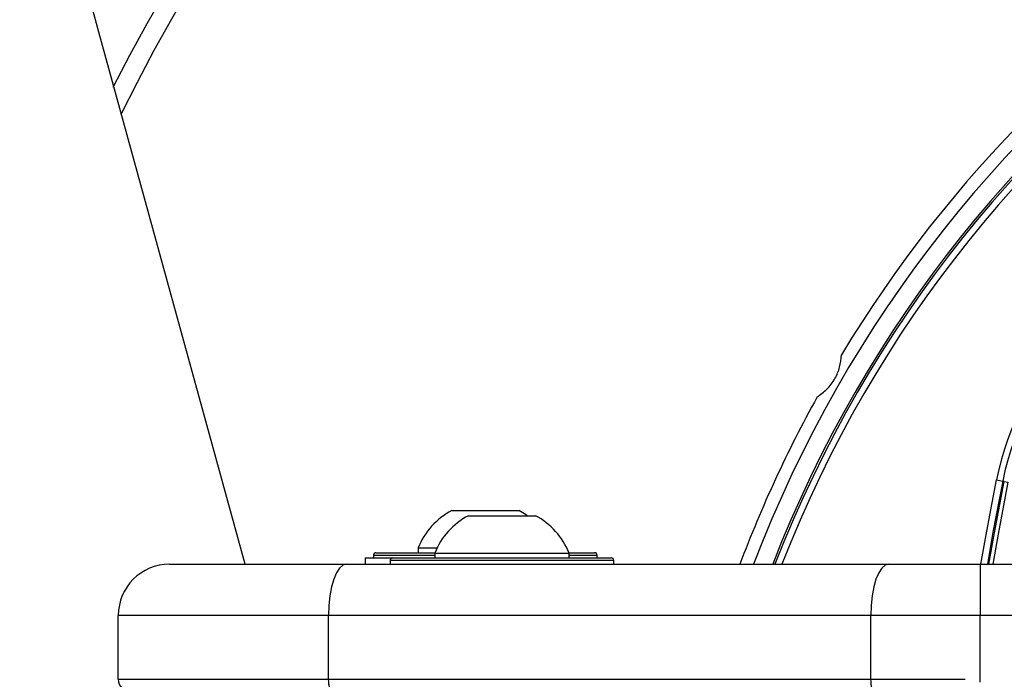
# Model space of a CAD drawing. Header units: millimetres. Extents: x 20 to 26059, y 28 to 17777.
# Tile 47 of 72: x 8799 to 8953, y 13317 to 13420. Entities that reach past the tile are written whole.
import ezdxf

# ---------------------------------------------------------------- set-up
doc = ezdxf.new("R2010")
doc.units = ezdxf.units.MM
doc.header["$LTSCALE"] = 2
doc.layers.add('COMPONENT_GEOMETRY', color=7, linetype='Continuous')
doc.styles.add('SLDTEXTSTYLE0', font='TXT', dxfattribs={"width": 0.75})
doc.dimstyles.new('SLDDIMSTYLE0', dxfattribs={"dimtxt": 150, "dimasz": 6.604, "dimexe": 0, "dimexo": 0.0625, "dimgap": 37.5, "dimtad": 0, "dimtih": 1, "dimtoh": 1, "dimdec": 0, "dimrnd": 1e-09, "dimzin": 12, "dimdsep": 46, "dimtxsty": 'SLDTEXTSTYLE0', "dimsah": 1, "dimcen": 0.09, "dimadec": 0, "dimazin": 3, "dimtfac": 1, "dimtdec": 0, "dimtofl": 0, "dimtmove": 0, "dimatfit": 3, "dimfxl": 1, "dimfrac": 2, "dimtolj": 1, "dimtzin": 12, "dimarcsym": 0})

# ---------------------------------------------------------------- blocks, each defined once
blk = doc.blocks.new('_D')
at = {"layer": 'COMPONENT_GEOMETRY', "color": 7}
for p, q in [((8742.94, 17777.25), (8697.24, 17777.25)), ((8697.24, 17777.25), (8697.24, 17539.12)), ((9453.98, 17777.25), (9499.68, 17777.25)), ((9499.68, 17777.25), (9499.68, 17539.12)), ((2197.17, 13286.24), (2197.17, 17567.56)), ((15999.75, 13309.49), (15999.75, 17567.56)), ((2197.17, 17561.21), (8621.17, 17561.21)), ((15999.75, 17561.21), (9575.75, 17561.21)), ((8697.24, 17539.12), (8742.94, 17539.12)), ((9499.68, 17539.12), (9453.98, 17539.12))]:
    blk.add_line(p, q, dxfattribs=at)
for points in [[(2197.17, 17561.21), (2203.77, 17560.19), (2203.77, 17562.22)], [(15999.75, 17561.21), (15993.15, 17562.22), (15993.15, 17560.19)]]:
    blk.add_solid(points, dxfattribs=at)
at = {"layer": 'COMPONENT_GEOMETRY', "color": 7, "char_height": 150, "attachment_point": 1, "style": 'SLDTEXTSTYLE0'}
for s, insert in [('22\'7.70"', (8742.94, 17732.48)), ('6901mm', (8689.29, 17508.06))]:
    blk.add_mtext(s, dxfattribs=dict(at, insert=insert))

msp = doc.modelspace()

# ---------------------------------------------------------------- linework, layer by layer
at = {"color": 7, "linetype": 'Continuous', "lineweight": 25}
for p, q in [((8951.44, 13348.15), (8952.42, 13347.95)), ((8952.66, 13347.9), (8952.42, 13347.95)), ((8952.66, 13347.9), (8953.23, 13347.79)), ((8866.23, 13343.33), (8876.73, 13343.33)), ((8868.83, 13342.53), (8876.08, 13342.53)), ((8876.08, 13342.53), (8879.33, 13342.53)), ((8854.38, 13336.73), (8854.48, 13336.73)), ((8854.48, 13336.73), (8863.59, 13336.73)), ((8860.98, 13337.49), (8860.98, 13336.73)), ((8860.98, 13337.49), (8863.93, 13337.49)), ((8863.58, 13336.69), (8863.58, 13335.93)), ((8863.58, 13336.69), (8878.09, 13336.69)), ((8878.09, 13336.69), (8884.58, 13336.69)), ((8884.56, 13336.73), (8888.58, 13336.73)), ((8884.58, 13335.93), (8884.58, 13336.69)), ((8852.68, 13335.93), (8852.68, 13334.93)), ((8852.68, 13335.93), (8856.98, 13335.93)), ((8853.98, 13336.33), (8853.98, 13335.93)), ((8856.58, 13335.53), (8856.58, 13334.93)), ((8856.98, 13335.93), (8891.18, 13335.93)), ((8888.98, 13335.93), (8888.98, 13336.33)), ((8891.58, 13334.93), (8891.58, 13335.53)), ((8822.08, 13334.93), (8849.71, 13334.93)), ((8849.71, 13334.93), (8934.53, 13334.93)), ((8934.53, 13334.93), (8948.89, 13334.93)), ((8948.89, 13334.93), (8948.89, 13326.93)), ((8948.89, 13334.93), (8969.34, 13334.93)), ((8846.98, 13326.93), (8814.08, 13326.93)), ((8814.08, 13316.93), (8814.08, 13326.93)), ((8931.79, 13326.93), (8846.98, 13326.93)), ((8846.98, 13316.93), (8846.98, 13326.93)), ((8948.89, 13326.93), (8931.79, 13326.93)), ((8931.79, 13316.93), (8931.79, 13326.93)), ((8968.71, 13326.93), (8948.89, 13326.93)), ((8948.89, 13316.49), (8948.89, 13326.93)), ((8814.08, 13316.93), (8846.98, 13316.93)), ((8846.98, 13316.93), (8931.79, 13316.93)), ((8931.79, 13316.93), (8946.55, 13316.93))]:
    msp.add_line(p, q, dxfattribs=at)
at = {"color": 8, "linetype": 'Continuous', "lineweight": 25}
for p, q in [((8854.08, 13336.33), (8853.98, 13336.33)), ((8863.58, 13336.33), (8854.08, 13336.33)), ((8891.58, 13335.53), (8856.58, 13335.53)), ((8888.98, 13336.33), (8884.58, 13336.33))]:
    msp.add_line(p, q, dxfattribs=at)
at = {"color": 7, "linetype": 'Continuous', "lineweight": 25, "flags": 128}
for points in [[(8833.91, 13334.93), (8811.05, 13418.2), (8724.82, 13732.37), (8638.59, 14046.53), (8573.47, 14283.77), (8508.35, 14521), (8422.12, 14835.17), (8335.89, 15149.33), (8177.35, 15726.94)], [(8952.42, 13347.95), (8950.88, 13339.94), (8950.01, 13334.93)], [(8878.03, 13342.53), (8877.59, 13342.83), (8876.73, 13343.33)], [(8849.71, 13334.93), (8849.18, 13334.78), (8848.67, 13334.32), (8848.19, 13333.58), (8847.78, 13332.59), (8847.44, 13331.38), (8847.19, 13329.99), (8847.03, 13328.49), (8846.98, 13326.93)], [(8934.53, 13334.93), (8934, 13334.78), (8933.48, 13334.32), (8933.01, 13333.58), (8932.59, 13332.59), (8932.25, 13331.38), (8932, 13329.99), (8931.85, 13328.49), (8931.79, 13326.93)], [(8847.66, 13314.93), (8847.53, 13314.97), (8847.4, 13315.08), (8847.28, 13315.27), (8847.18, 13315.52), (8847.09, 13315.82), (8847.03, 13316.17), (8846.99, 13316.54), (8846.98, 13316.93)], [(8932.48, 13314.93), (8932.34, 13314.97), (8932.22, 13315.08), (8932.1, 13315.27), (8931.99, 13315.52), (8931.91, 13315.82), (8931.85, 13316.17), (8931.81, 13316.54), (8931.79, 13316.93)]]:
    msp.add_lwpolyline(points, dxfattribs=at)
at = {"color": 8, "linetype": 'Continuous', "lineweight": 25, "flags": 128}
for points in [[(8949, 13334.93), (8949.9, 13340.12), (8951.44, 13348.15)], [(8950.26, 13334.93), (8951.12, 13339.83), (8952.66, 13347.9)], [(8953.23, 13347.79), (8951.68, 13339.63), (8950.85, 13334.93)]]:
    msp.add_lwpolyline(points, dxfattribs=at)
at = {"color": 7, "linetype": 'Continuous', "lineweight": 25}
for centre, radius, start, end in [((9098.46, 13264.43), 320, 26.9591, 153.0346), ((9098.46, 13264.43), 317, 26.3608, 153.6157), ((9098.46, 13264.43), 198, 20.8585, 159.1415), ((9098.46, 13264.43), 195.2, 21.1724, 158.8276), ((9098.46, 13264.43), 200, 121.0906, 148.9094), ((8995.31, 13339.33), 44.76, 135, 168.6328), ((8995.31, 13339.33), 43.76, 135, 168.6328), ((9098.46, 13264.43), 200, 151.0906, 159.3597), ((8871.48, 13333.33), 11.29, 117.7009, 158.3898), ((8874.08, 13332.53), 11.29, 117.7009, 158.3898), ((8874.08, 13332.53), 11.29, 21.6102, 62.2991), ((8854.38, 13336.33), 0.4, 90, 180), ((8888.58, 13336.33), 0.4, 0, 90), ((8856.98, 13335.53), 0.4, 90, 180), ((8891.18, 13335.53), 0.4, 0, 90), ((8822.08, 13326.93), 8, 90, 180), ((8816.08, 13316.93), 2, 180, 270)]:
    msp.add_arc(centre, radius, start, end, dxfattribs=at)
at = {"color": 8, "linetype": 'Continuous', "lineweight": 25}
for radius, start, end in [(194.87, 21.2097, 158.7903), (193.87, 21.3244, 158.6756)]:
    msp.add_arc((9098.46, 13264.43), radius, start, end, dxfattribs=at)
at = {"color": 7, "linetype": 'Continuous', "lineweight": 25}
msp.add_open_spline([(8923.38, 13361.12), (8923.91, 13361.49), (8924.97, 13362.24), (8926.21, 13363.92), (8927.01, 13365.83), (8927.13, 13367.06), (8927.19, 13367.71)], degree=3, knots=[0, 0, 0, 0, 0.25434, 0.510225, 0.74435, 1, 1, 1, 1], dxfattribs=at)

# ---------------------------------------------------------------- dimensions: what is measured, and where the dimension line sits
at = {"layer": 'COMPONENT_GEOMETRY', "color": 7}
dim = msp.add_linear_dim(base=(2197.17, 17561.21), p1=(15999.75, 13306.95), p2=(2197.17, 13283.7), dimstyle='SLDDIMSTYLE0', dxfattribs=at)
dim.commit()
dim.dimension.update_dxf_attribs({"geometry": '_D', "text_midpoint": (9098.46, 17561.21), "dimtype": 160})

doc.saveas('drawing.dxf')
